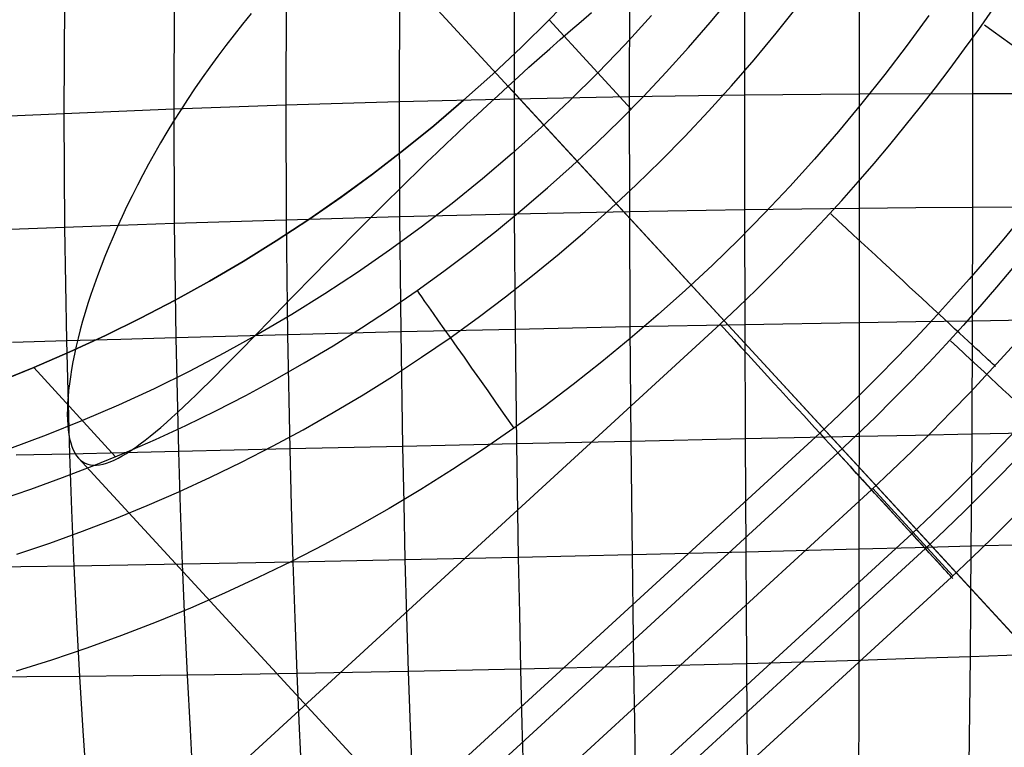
# Model space of a CAD drawing. Extents: x -274 to 274, y -220 to 276.
# Tile 66 of 164: x -201.73 to -197.39, y 217.76 to 220.96. Entities that reach past the tile are written whole.
import ezdxf

# ---------------------------------------------------------------- set-up
doc = ezdxf.new("R2010")
doc.units = 0
doc.layers.add('PREDEFINITO', color=7, linetype='CONTINUOUS')

msp = doc.modelspace()

# ---------------------------------------------------------------- linework, layer by layer
at = {"layer": 'PREDEFINITO'}
for p, q in [((-190.8947, 211.2479, 727.1586), (-200.2818, 221.4356, 724.9967)), ((-198.5348, 221.1321, 753.4977), (-198.5352, 220.6298, 753.5849)), ((-198.0304, 221.1347, 753.5275), (-198.0304, 220.6344, 753.6143)), ((-197.531, 221.1337, 753.5401), (-197.5306, 220.6363, 753.6266)), ((-200.5536, 221.0877, 753.2148), (-200.5556, 220.5854, 753.3017)), ((-200.0536, 221.1038, 753.3095), (-200.0552, 220.6003, 753.3966)), ((-199.5489, 221.1166, 753.3884), (-199.5501, 220.6127, 753.4757)), ((-199.2752, 221.0867, 1), (-199.3949, 220.9622, 1)), ((-199.3949, 220.9622, 1), (-199.2752, 221.0867, 1)), ((-199.0418, 221.1261, 753.4513), (-199.0426, 220.6225, 753.5386)), ((-201.5296, 221.0459, 752.9797), (-201.5323, 220.5484, 753.0658)), ((-201.0464, 221.0684, 753.1048), (-201.0488, 220.5681, 753.1913)), ((-198.6864, 220.9499, 4.3664), (-198.5931, 221.0623, 4.3661)), ((-198.3964, 220.9025, 4.8199), (-198.3022, 221.021, 4.8198)), ((-200.7071, 220.9897, 724.9252), (-200.7453, 220.943, 724.9104)), ((-199.3949, 220.9622, 1), (-199.5177, 220.8407, 1)), ((-199.5177, 220.8407, 1), (-199.3949, 220.9622, 1)), ((-199.5177, 220.8407, 1), (-199.3949, 220.9622, 1)), ((-199.0346, 220.569, 4.3676), (-199.3949, 220.9622, 1)), ((-199.3008, 220.9152, 720.1273), (-199.255, 220.955, 720.1375)), ((-199.255, 220.955, 720.1375), (-199.2093, 220.9945, 720.1492)), ((-198.9448, 220.9804, 3), (-199.0612, 220.8532, 3)), ((-197.724, 220.9809, 5), (-197.8193, 220.8501, 5)), ((-200.7453, 220.943, 724.9104), (-200.7826, 220.8961, 724.8942)), ((-199.3467, 220.875, 720.1187), (-199.3008, 220.9152, 720.1273)), ((-198.7821, 220.8395, 4.3667), (-198.6864, 220.9499, 4.3664)), ((-200.7826, 220.8961, 724.8942), (-200.8191, 220.8488, 724.8767)), ((-199.3926, 220.8345, 720.1115), (-199.3467, 220.875, 720.1187)), ((-198.4931, 220.7859, 4.82), (-198.3964, 220.9025, 4.8199)), ((-200.8191, 220.8488, 724.8767), (-200.8548, 220.8014, 724.8578)), ((-199.5177, 220.8407, 1), (-199.6434, 220.7224, 1)), ((-199.6434, 220.7224, 1), (-199.5177, 220.8407, 1)), ((-199.6433, 220.7225, 1), (-199.5177, 220.8407, 1)), ((-199.4385, 220.7938, 720.106), (-199.3926, 220.8345, 720.1115)), ((-199.0612, 220.8532, 3), (-199.1809, 220.7287, 3)), ((-198.8801, 220.7311, 4.3669), (-198.7821, 220.8395, 4.3667)), ((-197.8193, 220.8501, 5), (-197.9173, 220.7215, 5)), ((-200.8548, 220.8014, 724.8578), (-200.8896, 220.7537, 724.8375)), ((-199.4844, 220.7527, 720.102), (-199.4385, 220.7938, 720.106)), ((-198.5923, 220.6714, 4.8201), (-198.4931, 220.7859, 4.82)), ((-200.8896, 220.7537, 724.8375), (-200.9235, 220.7059, 724.8159)), ((-199.5303, 220.7113, 720.0996), (-199.4844, 220.7527, 720.102)), ((-200.9235, 220.7059, 724.8159), (-200.9564, 220.6581, 724.7931)), ((-199.7718, 220.6075, 1), (-199.6433, 220.7225, 1)), ((-199.6434, 220.7224, 1), (-199.7718, 220.6075, 1)), ((-199.7718, 220.6075, 1), (-199.6434, 220.7224, 1)), ((-199.5762, 220.6697, 720.0987), (-199.5303, 220.7113, 720.0996)), ((-199.1809, 220.7287, 3), (-199.3037, 220.6072, 3)), ((-198.9804, 220.6249, 4.3671), (-198.8801, 220.7311, 4.3669)), ((-197.9173, 220.7215, 5), (-198.0181, 220.5949, 5)), ((-200.9564, 220.6581, 724.7931), (-200.9883, 220.6104, 724.7691)), ((-199.6218, 220.6279, 720.0995), (-199.5762, 220.6697, 720.0987)), ((-190.189, 210.482, 722.2606), (-199.5762, 220.6697, 720.0987)), ((-198.6939, 220.5591, 4.8202), (-198.5923, 220.6714, 4.8201)), ((-200.9883, 220.6104, 724.7691), (-201.0192, 220.5627, 724.7438)), ((-199.5501, 220.6127, 753.4757), (-200.0552, 220.6003, 753.3966)), ((-199.7718, 220.6075, 1), (-199.903, 220.4958, 1)), ((-199.903, 220.4958, 1), (-199.7718, 220.6075, 1)), ((-199.9029, 220.4959, 1), (-199.7718, 220.6075, 1)), ((-199.6672, 220.5861, 720.1018), (-199.6218, 220.6279, 720.0995)), ((-199.0426, 220.6225, 753.5386), (-199.5501, 220.6127, 753.4757)), ((-199.5501, 220.6127, 753.4757), (-199.5489, 220.1062, 753.5468)), ((-199.0829, 220.5207, 4.3672), (-198.9804, 220.6249, 4.3671)), ((-198.5352, 220.6298, 753.5849), (-199.0426, 220.6225, 753.5386)), ((-199.0426, 220.6225, 753.5386), (-199.0418, 220.1164, 753.6096)), ((-198.0304, 220.6344, 753.6143), (-198.5352, 220.6298, 753.5849)), ((-198.5352, 220.6298, 753.5849), (-198.5349, 220.1249, 753.6556)), ((-197.5306, 220.6363, 753.6266), (-198.0304, 220.6344, 753.6143)), ((-198.0304, 220.6344, 753.6143), (-198.0304, 220.1315, 753.6847)), ((-197.5306, 220.6363, 753.6266), (-197.531, 220.1363, 753.6965)), ((-197.2833, 220.6363, 753.6261), (-197.5306, 220.6363, 753.6266)), ((-201.0488, 220.5681, 753.1913), (-201.5323, 220.5484, 753.0658)), ((-200.5556, 220.5854, 753.3017), (-201.0488, 220.5681, 753.1913)), ((-201.0488, 220.5681, 753.1913), (-201.0464, 220.0653, 753.2621)), ((-200.0552, 220.6003, 753.3966), (-200.5556, 220.5854, 753.3017)), ((-200.5556, 220.5854, 753.3017), (-200.5537, 220.0805, 753.3727)), ((-200.0552, 220.6003, 753.3966), (-200.0537, 220.0942, 753.4678)), ((-199.7123, 220.5442, 720.1057), (-199.6672, 220.5861, 720.1018)), ((-199.3037, 220.6072, 3), (-199.4293, 220.4889, 3)), ((-198.0181, 220.5949, 5), (-198.1214, 220.4705, 5)), ((-201.5323, 220.5484, 753.0658), (-201.7697, 220.5377, 752.9974)), ((-201.5323, 220.5484, 753.0658), (-201.5296, 220.0484, 753.1361)), ((-201.0192, 220.5627, 724.7438), (-201.0492, 220.5152, 724.7173)), ((-199.7572, 220.5023, 720.1111), (-199.7123, 220.5442, 720.1057)), ((-199.1875, 220.4188, 4.3673), (-199.0829, 220.5207, 4.3672)), ((-198.7978, 220.4489, 4.8202), (-198.6939, 220.5591, 4.8202)), ((-201.0492, 220.5152, 724.7173), (-201.0782, 220.4677, 724.6896)), ((-200.0367, 220.3877, 1), (-199.9029, 220.4959, 1)), ((-199.903, 220.4958, 1), (-200.0367, 220.3876, 1)), ((-200.0367, 220.3876, 1), (-199.903, 220.4958, 1)), ((-199.8017, 220.4603, 720.1181), (-199.7572, 220.5023, 720.1111)), ((-199.4293, 220.4889, 3), (-199.5577, 220.374, 3)), ((-201.0782, 220.4677, 724.6896), (-201.1062, 220.4204, 724.6607)), ((-199.8459, 220.4184, 720.1267), (-199.8017, 220.4603, 720.1181)), ((-198.904, 220.3409, 4.8203), (-198.7978, 220.4489, 4.8202)), ((-198.1214, 220.4705, 5), (-198.2274, 220.3483, 5)), ((-201.1062, 220.4204, 724.6607), (-201.1333, 220.3733, 724.6306)), ((-199.8898, 220.3765, 720.1367), (-199.8459, 220.4184, 720.1267)), ((-199.2943, 220.3191, 4.3673), (-199.1875, 220.4188, 4.3673)), ((-201.1333, 220.3733, 724.6306), (-201.1594, 220.3265, 724.5994)), ((-200.0367, 220.3876, 1), (-200.1731, 220.2827, 1)), ((-200.1731, 220.2827, 1), (-200.0367, 220.3876, 1)), ((-200.173, 220.2828, 1), (-200.0367, 220.3877, 1)), ((-199.9333, 220.3347, 720.1484), (-199.8898, 220.3765, 720.1367)), ((-199.5577, 220.374, 3), (-199.6889, 220.2624, 3)), ((-198.2274, 220.3483, 5), (-198.336, 220.2284, 5)), ((-201.1594, 220.3265, 724.5994), (-201.1846, 220.2798, 724.567)), ((-199.9765, 220.293, 720.1615), (-199.9333, 220.3347, 720.1484)), ((-199.4032, 220.2216, 4.3673), (-199.2943, 220.3191, 4.3673)), ((-199.0125, 220.2352, 4.8203), (-198.904, 220.3409, 4.8203)), ((-201.1846, 220.2798, 724.567), (-201.2088, 220.2335, 724.5334)), ((-200.1731, 220.2827, 1), (-200.312, 220.1814, 1)), ((-200.312, 220.1814, 1), (-200.1731, 220.2827, 1)), ((-200.3119, 220.1814, 1), (-200.173, 220.2828, 1)), ((-200.0193, 220.2513, 720.1762), (-199.9765, 220.293, 720.1615)), ((-199.6889, 220.2624, 3), (-199.8226, 220.1541, 3)), ((-201.2088, 220.2335, 724.5334), (-201.2321, 220.1875, 724.4988)), ((-200.0618, 220.2098, 720.1923), (-200.0193, 220.2513, 720.1762)), ((-199.5141, 220.1265, 4.3672), (-199.4032, 220.2216, 4.3673)), ((-199.1232, 220.1318, 4.8203), (-199.0125, 220.2352, 4.8203)), ((-198.336, 220.2284, 5), (-198.447, 220.1108, 5)), ((-201.2321, 220.1875, 724.4988), (-201.2544, 220.1418, 724.4631)), ((-200.312, 220.1814, 1), (-200.4533, 220.0835, 1)), ((-200.4533, 220.0835, 1), (-200.312, 220.1814, 1)), ((-200.4532, 220.0835, 1), (-200.3119, 220.1814, 1)), ((-200.1038, 220.1685, 720.21), (-200.0618, 220.2098, 720.1923)), ((-201.2544, 220.1418, 724.4631), (-201.2758, 220.0965, 724.4262)), ((-200.1455, 220.1273, 720.2291), (-200.1038, 220.1685, 720.21)), ((-199.8226, 220.1541, 3), (-199.959, 220.0493, 3)), ((-199.2361, 220.0308, 4.8203), (-199.1232, 220.1318, 4.8203)), ((-198.0304, 220.1315, 753.6847), (-198.5349, 220.1249, 753.6556)), ((-198.0304, 220.1315, 753.6847), (-198.0306, 219.6285, 753.7383)), ((-197.78, 220.1342, 753.6928), (-198.0304, 220.1315, 753.6847)), ((-197.531, 220.1363, 753.6965), (-197.78, 220.1342, 753.6928)), ((-197.531, 220.1363, 753.6965), (-197.5324, 219.6361, 753.7495)), ((-197.284, 220.138, 753.6958), (-197.531, 220.1363, 753.6965)), ((-201.2758, 220.0965, 724.4262), (-201.2963, 220.0517, 724.3883)), ((-200.0537, 220.0942, 753.4678), (-200.5537, 220.0805, 753.3727)), ((-200.1867, 220.0863, 720.2498), (-200.1455, 220.1273, 720.2291)), ((-199.5489, 220.1062, 753.5468), (-200.0537, 220.0942, 753.4678)), ((-200.0537, 220.0942, 753.4678), (-200.049, 219.588, 753.5224)), ((-199.627, 220.0338, 4.3671), (-199.5141, 220.1265, 4.3672)), ((-199.0418, 220.1164, 753.6096), (-199.5489, 220.1062, 753.5468)), ((-199.5489, 220.1062, 753.5468), (-199.5454, 219.5996, 753.6013)), ((-198.5349, 220.1249, 753.6556), (-199.0418, 220.1164, 753.6096)), ((-199.0418, 220.1164, 753.6096), (-199.0396, 219.6102, 753.6639)), ((-198.447, 220.1108, 5), (-198.5605, 219.9955, 5)), ((-198.5349, 220.1249, 753.6556), (-198.5338, 219.6199, 753.7096)), ((-201.5296, 220.0484, 753.1361), (-201.7668, 220.0395, 753.0675)), ((-201.2894, 220.057, 753.201), (-201.5296, 220.0484, 753.1361)), ((-201.5296, 220.0484, 753.1361), (-201.5213, 219.5484, 753.1904)), ((-201.2963, 220.0517, 724.3883), (-201.3158, 220.0073, 724.3493)), ((-201.0464, 220.0653, 753.2621), (-201.2894, 220.057, 753.201)), ((-200.5537, 220.0805, 753.3727), (-201.0464, 220.0653, 753.2621)), ((-201.0464, 220.0653, 753.2621), (-201.0393, 219.5624, 753.3166)), ((-200.4533, 220.0835, 1), (-200.5971, 219.9891, 1)), ((-200.5971, 219.9891, 1), (-200.4533, 220.0835, 1)), ((-200.5969, 219.9892, 1), (-200.4532, 220.0835, 1)), ((-200.5537, 220.0805, 753.3727), (-200.5478, 219.5756, 753.4274)), ((-200.2678, 220.0049, 720.2955), (-200.2275, 220.0455, 720.2719)), ((-200.2275, 220.0455, 720.2719), (-200.1867, 220.0863, 720.2498)), ((-199.959, 220.0493, 3), (-200.0979, 219.9479, 3)), ((-201.3158, 220.0073, 724.3493), (-201.3344, 219.9633, 724.3093)), ((-200.3075, 219.9648, 720.3204), (-200.2678, 220.0049, 720.2955)), ((-199.7418, 219.9434, 4.3669), (-199.627, 220.0338, 4.3671)), ((-199.3511, 219.9322, 4.8203), (-199.2361, 220.0308, 4.8203)), ((-201.3344, 219.9633, 724.3093), (-201.352, 219.92, 724.2684)), ((-200.5971, 219.9891, 1), (-200.7431, 219.8984, 1)), ((-200.7431, 219.8984, 1), (-200.5971, 219.9891, 1)), ((-200.743, 219.8984, 1), (-200.5969, 219.9892, 1)), ((-200.3467, 219.9251, 720.3467), (-200.3075, 219.9648, 720.3204)), ((-198.5605, 219.9955, 5), (-198.6764, 219.8826, 5)), ((-201.352, 219.92, 724.2684), (-201.3687, 219.8773, 724.2264)), ((-200.3853, 219.8858, 720.3744), (-200.3467, 219.9251, 720.3467)), ((-200.0979, 219.9479, 3), (-200.2392, 219.85, 3)), ((-199.8585, 219.8555, 4.3667), (-199.7418, 219.9434, 4.3669)), ((-199.4681, 219.8361, 4.8202), (-199.3511, 219.9322, 4.8203)), ((-201.3687, 219.8773, 724.2264), (-201.3844, 219.8353, 724.1836)), ((-200.7431, 219.8984, 1), (-200.8914, 219.8112, 1)), ((-200.8914, 219.8112, 1), (-200.7431, 219.8984, 1)), ((-200.8913, 219.8113, 1), (-200.743, 219.8984, 1)), ((-200.4233, 219.847, 720.4034), (-200.3853, 219.8858, 720.3744)), ((-198.6764, 219.8826, 5), (-198.7946, 219.7722, 5)), ((-201.3844, 219.8353, 724.1836), (-201.3993, 219.7939, 724.1398)), ((-200.4607, 219.8086, 720.4337), (-200.4233, 219.847, 720.4034)), ((-200.2392, 219.85, 3), (-200.3829, 219.7557, 3)), ((-199.9771, 219.7702, 4.3664), (-199.8585, 219.8555, 4.3667)), ((-199.5871, 219.7424, 4.8202), (-199.4681, 219.8361, 4.8202)), ((-201.3993, 219.7939, 724.1398), (-201.4132, 219.7531, 724.095)), ((-200.8914, 219.8112, 1), (-201.0419, 219.7278, 1)), ((-201.0419, 219.7278, 1), (-200.8914, 219.8112, 1)), ((-201.0418, 219.7278, 1), (-200.8913, 219.8113, 1)), ((-200.4975, 219.7708, 720.4653), (-200.4607, 219.8086, 720.4337)), ((-201.4132, 219.7531, 724.095), (-201.4262, 219.7132, 724.0494)), ((-200.5338, 219.7335, 720.4982), (-200.4975, 219.7708, 720.4653)), ((-200.3829, 219.7557, 3), (-200.529, 219.6649, 3)), ((-200.0986, 219.6866, 4.3661), (-199.9771, 219.7702, 4.3664)), ((-199.7082, 219.6514, 4.8201), (-199.5871, 219.7424, 4.8202)), ((-198.7946, 219.7722, 5), (-198.9152, 219.6644, 5)), ((-201.4262, 219.7132, 724.0494), (-201.4383, 219.6739, 724.0029)), ((-201.0419, 219.7278, 1), (-201.1945, 219.6481, 1)), ((-201.1945, 219.6481, 1), (-201.0419, 219.7278, 1)), ((-201.1944, 219.6481, 1), (-201.0418, 219.7278, 1)), ((-200.6046, 219.6607, 720.5677), (-200.5695, 219.6968, 720.5323)), ((-200.5695, 219.6968, 720.5323), (-200.5338, 219.7335, 720.4982)), ((-201.4383, 219.6739, 724.0029), (-201.4496, 219.6355, 723.9555)), ((-200.529, 219.6649, 3), (-200.6773, 219.5778, 3)), ((-200.639, 219.6252, 720.6042), (-200.6046, 219.6607, 720.5677)), ((-200.2219, 219.6057, 4.3657), (-200.0986, 219.6866, 4.3661)), ((-198.9152, 219.6644, 5), (-199.0379, 219.559, 5)), ((-208.9641, 210.164), (-198.6427, 219.6218)), ((-201.4496, 219.6355, 723.9555), (-201.4599, 219.5979, 723.9073)), ((-201.1945, 219.6481, 1), (-201.3491, 219.5721, 1)), ((-201.3491, 219.5721, 1), (-201.1944, 219.6481, 1)), ((-201.3491, 219.5721, 1), (-201.1945, 219.6481, 1)), ((-200.6729, 219.5904, 720.642), (-200.639, 219.6252, 720.6042)), ((-199.8311, 219.5629, 4.82), (-199.7082, 219.6514, 4.8201)), ((-199.0396, 219.6102, 753.6639), (-199.5454, 219.5996, 753.6013)), ((-198.5338, 219.6199, 753.7096), (-199.0396, 219.6102, 753.6639)), ((-199.0396, 219.6102, 753.6639), (-199.0358, 219.1063, 753.7011)), ((-198.0306, 219.6285, 753.7383), (-198.5338, 219.6199, 753.7096)), ((-198.5338, 219.6199, 753.7096), (-198.5321, 219.1171, 753.7464)), ((-198.0306, 219.6285, 753.7383), (-198.0309, 219.1278, 753.7745)), ((-197.7807, 219.6325, 753.7461), (-198.0306, 219.6285, 753.7383)), ((-197.5324, 219.6361, 753.7495), (-197.7807, 219.6325, 753.7461)), ((-197.5324, 219.6361, 753.7495), (-197.5347, 219.1381, 753.7851)), ((-197.2859, 219.6395, 753.7484), (-197.5324, 219.6361, 753.7495)), ((-201.3491, 219.5721, 1), (-201.5058, 219.4999, 1)), ((-201.5058, 219.4999, 1), (-201.3491, 219.5721, 1)), ((-201.5058, 219.4999, 1), (-201.3491, 219.5721, 1)), ((-201.4599, 219.5979, 723.9073), (-201.4694, 219.5611, 723.8582)), ((-200.5478, 219.5756, 753.4274), (-201.0393, 219.5624, 753.3166)), ((-200.6773, 219.5778, 3), (-200.8278, 219.4943, 3)), ((-200.7062, 219.5562, 720.681), (-200.6729, 219.5904, 720.642)), ((-200.049, 219.588, 753.5224), (-200.5478, 219.5756, 753.4274)), ((-200.5478, 219.5756, 753.4274), (-200.5379, 219.0731, 753.4653)), ((-200.3469, 219.5274, 4.3652), (-200.2219, 219.6057, 4.3657)), ((-199.5454, 219.5996, 753.6013), (-200.049, 219.588, 753.5224)), ((-200.049, 219.588, 753.5224), (-200.0411, 219.0842, 753.5602)), ((-199.5454, 219.5996, 753.6013), (-199.5396, 219.0953, 753.6389)), ((-201.5213, 219.5484, 753.1904), (-201.7579, 219.5412, 753.1217)), ((-201.2817, 219.5555, 753.2554), (-201.5213, 219.5484, 753.1904)), ((-201.5213, 219.5484, 753.1904), (-201.5074, 219.0508, 753.2283)), ((-201.4779, 219.5252, 723.8084), (-201.4857, 219.4903, 723.7577)), ((-201.4694, 219.5611, 723.8582), (-201.4779, 219.5252, 723.8084)), ((-201.0393, 219.5624, 753.3166), (-201.2817, 219.5555, 753.2554)), ((-201.0393, 219.5624, 753.3166), (-201.0275, 219.0619, 753.3546)), ((-200.7388, 219.5228, 720.7211), (-200.7062, 219.5562, 720.681)), ((-200.4735, 219.4518, 4.3647), (-200.3469, 219.5274, 4.3652)), ((-199.9571, 219.4764, 4.8199), (-199.8311, 219.5629, 4.82)), ((-199.0379, 219.559, 5), (-199.1629, 219.4563, 5)), ((-201.5058, 219.4999, 1), (-201.6644, 219.4315, 1)), ((-201.6644, 219.4315, 1), (-201.5058, 219.4999, 1)), ((-201.6644, 219.4315, 1), (-201.5058, 219.4999, 1)), ((-201.4857, 219.4903, 723.7577), (-201.4925, 219.4563, 723.7062)), ((-200.8278, 219.4943, 3), (-200.9804, 219.4145, 3)), ((-200.8023, 219.4582, 720.8047), (-200.7709, 219.4901, 720.7623)), ((-200.7709, 219.4901, 720.7623), (-200.7388, 219.5228, 720.7211)), ((-201.4925, 219.4563, 723.7062), (-201.4986, 219.4233, 723.654)), ((-200.8332, 219.4271, 720.8482), (-200.8023, 219.4582, 720.8047)), ((-200.6017, 219.3789, 4.3642), (-200.4735, 219.4518, 4.3647)), ((-200.0849, 219.3925, 4.8198), (-199.9571, 219.4764, 4.8199)), ((-199.1629, 219.4563, 5), (-199.29, 219.3563, 5)), ((-201.8246, 219.3672, 1), (-201.6644, 219.4315, 1)), ((-201.6644, 219.4315, 1), (-201.8211, 219.3685, 1)), ((-201.8211, 219.3685, 1), (-201.6644, 219.4315, 1)), ((-201.3048, 219.0391, 4.3602), (-201.6644, 219.4315, 1)), ((-201.4986, 219.4233, 723.654), (-201.5037, 219.3912, 723.601)), ((-200.9804, 219.4145, 3), (-201.1351, 219.3385, 3)), ((-200.8929, 219.3674, 720.9382), (-200.8634, 219.3968, 720.8927)), ((-200.8634, 219.3968, 720.8927), (-200.8332, 219.4271, 720.8482)), ((-201.5081, 219.3603, 723.5473), (-201.5115, 219.331, 723.494)), ((-201.5037, 219.3912, 723.601), (-201.5081, 219.3603, 723.5473)), ((-200.9218, 219.339, 720.9847), (-200.8929, 219.3674, 720.9382)), ((-200.7315, 219.3087, 4.3636), (-200.6017, 219.3789, 4.3642)), ((-200.2146, 219.3115, 4.8196), (-200.0849, 219.3925, 4.8198)), ((-199.29, 219.3563, 5), (-199.4192, 219.259, 5)), ((-201.5115, 219.331, 723.494), (-201.5141, 219.3028, 723.4401)), ((-201.1351, 219.3385, 3), (-201.2918, 219.2663, 3)), ((-200.9775, 219.285, 721.0805), (-200.95, 219.3115, 721.0321)), ((-200.95, 219.3115, 721.0321), (-200.9218, 219.339, 720.9847)), ((-200.8627, 219.2413, 4.3629), (-200.7315, 219.3087, 4.3636)), ((-200.3459, 219.2332, 4.8195), (-200.2146, 219.3115, 4.8196)), ((-201.516, 219.2757, 723.3857), (-201.517, 219.2498, 723.3306)), ((-201.5141, 219.3028, 723.4401), (-201.516, 219.2757, 723.3857)), ((-201.2918, 219.2663, 3), (-201.4504, 219.198, 3)), ((-201.0044, 219.2595, 721.1297), (-200.9775, 219.285, 721.0805)), ((-201.517, 219.2498, 723.3306), (-201.5173, 219.2251, 723.2751)), ((-201.5173, 219.2251, 723.2751), (-201.5168, 219.2015, 723.219)), ((-201.0562, 219.2117, 721.2306), (-201.0306, 219.2351, 721.1797)), ((-201.0306, 219.2351, 721.1797), (-201.0044, 219.2595, 721.1297)), ((-200.9953, 219.1767, 4.3623), (-200.8627, 219.2413, 4.3629)), ((-200.4788, 219.1578, 4.8193), (-200.3459, 219.2332, 4.8195)), ((-199.4192, 219.259, 5), (-199.5504, 219.1644, 5)), ((-201.4504, 219.198, 3), (-201.6106, 219.1336, 3)), ((-201.5168, 219.2015, 723.219), (-201.5156, 219.1791, 723.1624)), ((-201.5156, 219.1791, 723.1624), (-201.5135, 219.158, 723.1053)), ((-201.1293, 219.115, 4.3615), (-200.9953, 219.1767, 4.3623)), ((-201.1054, 219.1683, 721.3348), (-201.0811, 219.1894, 721.2823)), ((-201.0811, 219.1894, 721.2823), (-201.0562, 219.2117, 721.2306)), ((-198.2039, 219.143, 0.2396), (-208.5254, 209.6851, 0.2396)), ((-201.6106, 219.1336, 3), (-201.7722, 219.0733, 3)), ((-201.5135, 219.158, 723.1053), (-201.5106, 219.1373, 723.0454)), ((-201.5106, 219.1373, 723.0454), (-201.5069, 219.118, 722.9851)), ((-201.1519, 219.1294, 721.4421), (-201.129, 219.1483, 721.3881)), ((-201.129, 219.1483, 721.3881), (-201.1054, 219.1683, 721.3348)), ((-200.6134, 219.0852, 4.8191), (-200.4788, 219.1578, 4.8193)), ((-199.5504, 219.1644, 5), (-199.6849, 219.0719, 5)), ((-197.5347, 219.1381, 753.7851), (-197.782, 219.133, 753.782)), ((-197.5347, 219.1381, 753.7851), (-197.5362, 218.8908, 753.7963)), ((-197.2892, 219.1432, 753.7837), (-197.5347, 219.1381, 753.7851)), ((-201.5069, 219.118, 722.9851), (-201.5023, 219.1002, 722.9244)), ((-201.5023, 219.1002, 722.9244), (-201.4969, 219.0838, 722.8634)), ((-201.2645, 219.0561, 4.3607), (-201.1293, 219.115, 4.3615)), ((-201.2168, 219.0802, 721.6082), (-201.1958, 219.0954, 721.5522)), ((-201.1958, 219.0954, 721.5522), (-201.1742, 219.1118, 721.4968)), ((-201.1742, 219.1118, 721.4968), (-201.1519, 219.1294, 721.4421)), ((-199.5396, 219.0953, 753.6389), (-200.0411, 219.0842, 753.5602)), ((-199.0358, 219.1063, 753.7011), (-199.5396, 219.0953, 753.6389)), ((-199.5396, 219.0953, 753.6389), (-199.5315, 218.5958, 753.6592)), ((-198.5321, 219.1171, 753.7464), (-199.0358, 219.1063, 753.7011)), ((-199.0358, 219.1063, 753.7011), (-199.0334, 218.856, 753.7132)), ((-198.0309, 219.1278, 753.7745), (-198.5321, 219.1171, 753.7464)), ((-198.5321, 219.1171, 753.7464), (-198.531, 218.8674, 753.7583)), ((-198.0309, 219.1278, 753.7745), (-198.0311, 218.879, 753.7861)), ((-197.782, 219.133, 753.782), (-198.0309, 219.1278, 753.7745)), ((-198.124, 219.0556, 5), (-208.4458, 209.5975, 5)), ((-201.5074, 219.0508, 753.2283), (-201.7431, 219.0453, 753.1595)), ((-201.2688, 219.0564, 753.2934), (-201.5074, 219.0508, 753.2283)), ((-201.5074, 219.0508, 753.2283), (-201.4984, 218.8037, 753.241)), ((-201.4969, 219.0838, 722.8634), (-201.4908, 219.0689, 722.8022)), ((-201.4908, 219.0689, 722.8022), (-201.4838, 219.0554, 722.7406)), ((-201.4838, 219.0554, 722.7406), (-201.4761, 219.0435, 722.6788)), ((-201.401, 219, 4.3599), (-201.2645, 219.0561, 4.3607)), ((-201.2757, 219.0425, 721.7797), (-201.2567, 219.0537, 721.7221)), ((-201.0275, 219.0619, 753.3546), (-201.2688, 219.0564, 753.2934)), ((-201.2567, 219.0537, 721.7221), (-201.2371, 219.0663, 721.6649)), ((-201.2371, 219.0663, 721.6649), (-201.2168, 219.0802, 721.6082)), ((-200.5379, 219.0731, 753.4653), (-201.0275, 219.0619, 753.3546)), ((-201.0275, 219.0619, 753.3546), (-201.0197, 218.8133, 753.3673)), ((-200.7495, 219.0155, 4.8189), (-200.6134, 219.0852, 4.8191)), ((-200.0411, 219.0842, 753.5602), (-200.5379, 219.0731, 753.4653)), ((-200.5379, 219.0731, 753.4653), (-200.5315, 218.8234, 753.4779)), ((-200.0411, 219.0842, 753.5602), (-200.036, 218.8339, 753.5727)), ((-199.6849, 219.0719, 5), (-199.8213, 218.9822, 5)), ((-201.4761, 219.0435, 722.6788), (-201.4675, 219.033, 722.6168)), ((-201.4675, 219.033, 722.6168), (-201.4585, 219.0243, 722.5563)), ((-192.6803, 209.4964, 724.6406), (-201.4675, 219.033, 722.6168)), ((-201.4585, 219.0243, 722.5563), (-201.4487, 219.017, 722.4958)), ((-201.4487, 219.017, 722.4958), (-201.4382, 219.0112, 722.4354)), ((-201.4382, 219.0112, 722.4354), (-201.4269, 219.0069, 722.3749)), ((-201.4269, 219.0069, 722.3749), (-201.415, 219.004, 722.3145)), ((-201.415, 219.004, 722.3145), (-201.4023, 219.0025, 722.2541)), ((-201.3889, 219.0025, 722.1939), (-201.3748, 219.004, 722.1338)), ((-201.3748, 219.004, 722.1338), (-201.36, 219.0069, 722.0739)), ((-201.36, 219.0069, 722.0739), (-201.3445, 219.0112, 722.0144)), ((-201.3445, 219.0112, 722.0144), (-201.3283, 219.0169, 721.9551)), ((-201.3283, 219.0169, 721.9551), (-201.3115, 219.0241, 721.8963)), ((-201.3115, 219.0241, 721.8963), (-201.2939, 219.0326, 721.8378)), ((-201.2939, 219.0326, 721.8378), (-201.2757, 219.0425, 721.7797)), ((-200.887, 218.9487, 4.8186), (-200.7495, 219.0155, 4.8189)), ((-201.5386, 218.9469, 4.359), (-201.401, 219, 4.3599)), ((-201.4023, 219.0025, 722.2541), (-201.3889, 219.0025, 722.1939)), ((-199.8213, 218.9822, 5), (-199.9597, 218.8954, 5)), ((-201.6773, 218.8967, 4.3581), (-201.5386, 218.9469, 4.359)), ((-201.0259, 218.8848, 4.8184), (-200.887, 218.9487, 4.8186)), ((-197.9754, 218.8936, 0.8436), (-208.2969, 209.4357, 0.8436)), ((-201.8171, 218.8495, 4.3571), (-201.6773, 218.8967, 4.3581)), ((-201.1662, 218.8239, 4.8181), (-201.0259, 218.8848, 4.8184)), ((-199.9597, 218.8954, 5), (-200.0998, 218.8117, 5)), ((-198.0311, 218.879, 753.7861), (-198.0313, 218.6317, 753.7932)), ((-197.9754, 218.8936, 0.8436), (-197.6235, 218.5095, 4.1327)), ((-197.6176, 218.5149, 4.1327), (-197.9695, 218.899, 0.8436)), ((-197.5362, 218.8908, 753.7963), (-197.538, 218.6448, 753.803)), ((-200.036, 218.8339, 753.5727), (-200.0302, 218.5852, 753.5808)), ((-199.0334, 218.856, 753.7132), (-199.0305, 218.6071, 753.7209)), ((-198.531, 218.8674, 753.7583), (-198.5297, 218.6191, 753.7657)), ((-201.4984, 218.8037, 753.241), (-201.488, 218.558, 753.2494)), ((-201.3077, 218.766, 4.8179), (-201.1662, 218.8239, 4.8181)), ((-201.0197, 218.8133, 753.3673), (-201.0108, 218.5662, 753.3756)), ((-200.5315, 218.8234, 753.4779), (-200.5241, 218.5753, 753.4862)), ((-200.0998, 218.8117, 5), (-200.2417, 218.7309, 5)), ((-201.4504, 218.7111, 4.8176), (-201.3077, 218.766, 4.8179)), ((-197.7982, 218.7002, 2.5), (-208.1198, 209.2421, 2.5)), ((-201.5942, 218.6593, 4.8172), (-201.4504, 218.7111, 4.8176)), ((-200.2417, 218.7309, 5), (-200.3853, 218.6532, 5)), ((-201.7391, 218.6106, 4.8169), (-201.5942, 218.6593, 4.8172)), ((-208.0605, 209.177, 4.7371), (-197.7387, 218.6352, 4.7371)), ((-200.3853, 218.6532, 5), (-200.5305, 218.5785, 5)), ((-198.5297, 218.6191, 753.7657), (-199.0305, 218.6071, 753.7209)), ((-198.0313, 218.6317, 753.7932), (-198.5297, 218.6191, 753.7657)), ((-198.5297, 218.6191, 753.7657), (-198.5282, 218.3726, 753.7686)), ((-198.0313, 218.6317, 753.7932), (-198.0316, 218.3862, 753.7958)), ((-197.7839, 218.6382, 753.8003), (-198.0313, 218.6317, 753.7932)), ((-197.538, 218.6448, 753.803), (-197.7839, 218.6382, 753.8003)), ((-197.538, 218.6448, 753.803), (-197.5399, 218.4007, 753.8052)), ((-197.2939, 218.6516, 753.8012), (-197.538, 218.6448, 753.803)), ((-200.5241, 218.5753, 753.4862), (-201.0108, 218.5662, 753.3756)), ((-200.5305, 218.5785, 5), (-200.6772, 218.5069, 5)), ((-200.0302, 218.5852, 753.5808), (-200.5241, 218.5753, 753.4862)), ((-200.5241, 218.5753, 753.4862), (-200.5157, 218.329, 753.4901)), ((-199.5315, 218.5958, 753.6592), (-200.0302, 218.5852, 753.5808)), ((-200.0302, 218.5852, 753.5808), (-200.0235, 218.3382, 753.5846)), ((-199.0305, 218.6071, 753.7209), (-199.5315, 218.5958, 753.6592)), ((-199.5315, 218.5958, 753.6592), (-199.5266, 218.3486, 753.6627)), ((-199.0305, 218.6071, 753.7209), (-199.0273, 218.3601, 753.7242)), ((-201.7222, 218.5543, 753.1806), (-201.9532, 218.5508, 753.108)), ((-201.488, 218.558, 753.2494), (-201.7222, 218.5543, 753.1806)), ((-201.2508, 218.562, 753.3145), (-201.488, 218.558, 753.2494)), ((-201.488, 218.558, 753.2494), (-201.4762, 218.3142, 753.2536)), ((-201.0108, 218.5662, 753.3756), (-201.2508, 218.562, 753.3145)), ((-201.0108, 218.5662, 753.3756), (-201.0007, 218.3209, 753.3797)), ((-207.9453, 209.0513, 4.1327), (-197.6235, 218.5095, 4.1327)), ((-200.6772, 218.5069, 5), (-200.8255, 218.4384, 5)), ((-200.8255, 218.4384, 5), (-200.9751, 218.3731, 5)), ((-197.5399, 218.4007, 753.8052), (-197.5421, 218.1586, 753.8028)), ((-200.9751, 218.3731, 5), (-201.1261, 218.3109, 5)), ((-199.0273, 218.3601, 753.7242), (-199.0238, 218.1152, 753.7229)), ((-198.5282, 218.3726, 753.7686), (-198.5266, 218.1282, 753.767)), ((-198.0316, 218.3862, 753.7958), (-198.0319, 218.1427, 753.7938)), ((-201.4762, 218.3142, 753.2536), (-201.463, 218.0724, 753.2533)), ((-201.1261, 218.3109, 5), (-201.2784, 218.252, 5)), ((-201.0007, 218.3209, 753.3797), (-200.9894, 218.0777, 753.3793)), ((-200.5157, 218.329, 753.4901), (-200.5063, 218.0847, 753.4896)), ((-200.0235, 218.3382, 753.5846), (-200.016, 218.0933, 753.5838)), ((-199.5266, 218.3486, 753.6627), (-199.5211, 218.1035, 753.6617)), ((-201.2784, 218.252, 5), (-201.4319, 218.1963, 5)), ((-201.4319, 218.1963, 5), (-201.5865, 218.1439, 5)), ((-201.5865, 218.1439, 5), (-201.7422, 218.0948, 5)), ((-198.0319, 218.1427, 753.7938), (-198.2788, 218.1353, 753.7826)), ((-198.0319, 218.1427, 753.7938), (-198.0322, 217.9017, 753.7872)), ((-197.7863, 218.1505, 753.8005), (-198.0319, 218.1427, 753.7938)), ((-197.5421, 218.1586, 753.8028), (-197.7863, 218.1505, 753.8005)), ((-197.5421, 218.1586, 753.8028), (-197.5446, 217.9188, 753.7958)), ((-197.2999, 218.167, 753.8005), (-197.5421, 218.1586, 753.8028)), ((-200.016, 218.0933, 753.5838), (-200.5063, 218.0847, 753.4896)), ((-199.5211, 218.1035, 753.6617), (-200.016, 218.0933, 753.5838)), ((-200.016, 218.0933, 753.5838), (-200.0078, 217.8509, 753.5786)), ((-199.0238, 218.1152, 753.7229), (-199.5211, 218.1035, 753.6617)), ((-199.5211, 218.1035, 753.6617), (-199.515, 217.8608, 753.6562)), ((-198.5266, 218.1282, 753.767), (-199.0238, 218.1152, 753.7229)), ((-199.0238, 218.1152, 753.7229), (-199.0198, 217.8726, 753.7171)), ((-198.2788, 218.1353, 753.7826), (-198.5266, 218.1282, 753.767)), ((-198.5266, 218.1282, 753.767), (-198.5248, 217.8862, 753.7609)), ((-201.6955, 218.0704, 753.1845), (-201.9246, 218.0688, 753.112)), ((-201.463, 218.0724, 753.2533), (-201.6955, 218.0704, 753.1845)), ((-201.2276, 218.0749, 753.3183), (-201.463, 218.0724, 753.2533)), ((-201.463, 218.0724, 753.2533), (-201.4484, 217.833, 753.2487)), ((-200.9894, 218.0777, 753.3793), (-201.2276, 218.0749, 753.3183)), ((-200.7489, 218.081, 753.4364), (-200.9894, 218.0777, 753.3793)), ((-200.9894, 218.0777, 753.3793), (-200.9769, 217.8369, 753.3745)), ((-200.5063, 218.0847, 753.4896), (-200.7489, 218.081, 753.4364)), ((-200.5063, 218.0847, 753.4896), (-200.4959, 217.8429, 753.4846)), ((-198.5248, 217.8862, 753.7609), (-198.5228, 217.6469, 753.7501)), ((-198.0322, 217.9017, 753.7872), (-198.0326, 217.6633, 753.776)), ((-197.5446, 217.9188, 753.7958), (-197.5473, 217.6818, 753.7841)), ((-201.4484, 217.833, 753.2487), (-201.4324, 217.5964, 753.2397)), ((-200.9769, 217.8369, 753.3745), (-200.9632, 217.5989, 753.3653)), ((-200.4959, 217.8429, 753.4846), (-200.4845, 217.6038, 753.4751)), ((-200.0078, 217.8509, 753.5786), (-199.9988, 217.6112, 753.5689)), ((-199.515, 217.8608, 753.6562), (-199.5083, 217.6208, 753.6462)), ((-199.0198, 217.8726, 753.7171), (-199.0155, 217.6328, 753.7067))]:
    msp.add_line(p, q, dxfattribs=at)
at = {"layer": 'PREDEFINITO', "extrusion": (-0.140503, 0.153332, 0.978135)}
msp.add_circle((-1.9195, -134.262, 795.2989), 7, dxfattribs=at)
at = {"layer": 'PREDEFINITO', "extrusion": (-0.011051, 0.01206, -0.999866)}
msp.add_arc((204.4815, 225.8689, 3.9841), 9.564, 47.87882, 227.11257, dxfattribs=at)
at = {"layer": 'PREDEFINITO', "extrusion": (-1.69153e-16, -9.21748e-17, -1)}
msp.add_arc((204.3399, 225.7094, -2.5), 9.5877, 48.02367, 226.97579, dxfattribs=at)
at = {"layer": 'PREDEFINITO', "extrusion": (-0.004187, 0.004272, -0.999982)}
msp.add_arc((204.5265, 225.931, 1.5265), 9.2802, 47.94883, 227.04905, dxfattribs=at)
at = {"layer": 'PREDEFINITO', "extrusion": (0.008284, -0.009039, 0.999925)}
msp.add_arc((-204.1676, 225.5311, 0.5202), 9.5697, 312.91901, 132.08532, dxfattribs=at)
at = {"layer": 'PREDEFINITO', "extrusion": (0.002889, -0.003384, 0.99999)}
msp.add_arc((-204.1293, 225.4947, 3.4258), 9.357, 312.96915, 132.03142, dxfattribs=at)
at = {"layer": 'PREDEFINITO', "extrusion": (1.90181e-16, -5.08041e-16, -1)}
msp.add_arc((204.1457, 225.5114, -5), 8.8283, 48.00775, 226.99221, dxfattribs=at)
at = {"layer": 'PREDEFINITO'}
msp.add_arc((-204.4912, 225.893), 8.5751, 313.00243, 131.99865, dxfattribs=at)
at = {"layer": 'PREDEFINITO', "extrusion": (0.581232, 0.813738, -2.38436e-05)}
msp.add_arc((289.1113, 1.0015, 65.0047), 1, 188.8062, 269.9996, dxfattribs=at)
at = {"layer": 'PREDEFINITO', "extrusion": (0.679622, 0.733563, 1.64895e-05)}
msp.add_arc((294.9485, 0.9996, 26.7922), 1, 188.9714, 270.0002, dxfattribs=at)
at = {"layer": 'PREDEFINITO', "extrusion": (0.817555, 0.57585, -9.04683e-06)}
msp.add_arc((294.0901, 4.2496, -36.9376), 0.7501, 8.9324, 89.9963, dxfattribs=at)
at = {"layer": 'PREDEFINITO', "extrusion": (-0.737297, -0.675569, 3.11155e-05)}
msp.add_arc((-296.1233, 1.0001, -1.911), 1, 270, 351.0003, dxfattribs=at)
at = {"layer": 'PREDEFINITO', "extrusion": (-0.680371, -0.732868, -1.29205e-05)}
msp.add_arc((-294.2095, 4.2497, -26.4405), 0.75, 351.028, 89.9997, dxfattribs=at)
at = {"layer": 'PREDEFINITO', "extrusion": (-0.737261, -0.675608, 2.1148e-05)}
msp.add_arc((-295.3553, 4.25, -1.9265), 0.75, 351.0003, 90, dxfattribs=at)

doc.saveas('drawing.dxf')
